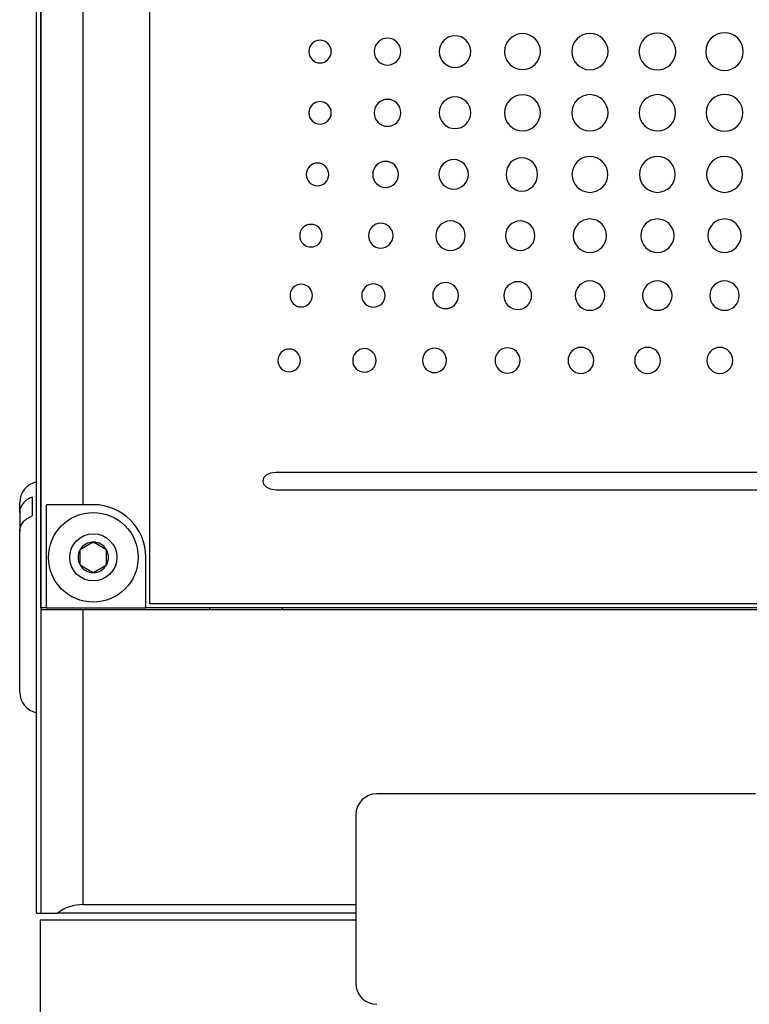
# Model space of a CAD drawing. Header units: inches. Extents: x 5.2 to 30.7, y 2.4 to 19.4.
# Tile 15 of 49: x 11 to 12.8, y 7.9 to 10.2. Entities that reach past the tile are written whole.
import ezdxf

# ---------------------------------------------------------------- set-up
doc = ezdxf.new("R2010")
doc.units = ezdxf.units.IN
doc.header["$MEASUREMENT"] = 0

msp = doc.modelspace()

# ---------------------------------------------------------------- linework, layer by layer
at = {"color": 7, "linetype": 'Continuous', "lineweight": 25}
for p, q in [((11.0556, 8.1011), (11.0556, 12.0011)), ((11.0656, 11.7361), (11.0656, 8.8211)), ((11.0656, 8.8261), (11.0656, 11.7311)), ((11.3246, 11.7211), (11.3246, 8.8361)), ((11.1656, 11.4861), (11.1656, 9.0711)), ((15.1182, 9.1477), (11.6255, 9.1477)), ((11.6255, 9.1068), (15.1182, 9.1068)), ((11.0156, 9.0518), (11.0156, 9.0761)), ((11.0456, 9.0891), (11.0456, 9.0445)), ((11.0156, 9.0518), (11.0156, 9.0072)), ((11.1656, 9.0711), (11.079, 9.0711)), ((11.079, 8.8261), (11.079, 9.0711)), ((11.1906, 9.0711), (11.1656, 9.0711)), ((11.0156, 8.6261), (11.0156, 9.0072)), ((11.3156, 8.8261), (11.3156, 8.9461)), ((11.079, 8.8261), (11.0656, 8.8261)), ((11.0656, 8.8211), (11.0656, 8.1011)), ((11.1656, 8.8211), (11.0656, 8.8211)), ((11.079, 8.8261), (11.3156, 8.8261)), ((11.1656, 8.8211), (11.1656, 8.1211)), ((15.5256, 8.8211), (11.1656, 8.8211)), ((15.3756, 8.8261), (11.3156, 8.8261)), ((11.3246, 8.8361), (15.3646, 8.8361)), ((11.4674, 8.8211), (11.4674, 8.8261)), ((12.7646, 8.3844), (11.8646, 8.3844)), ((11.8146, 8.3344), (11.8146, 7.9344)), ((11.1656, 8.1211), (11.8146, 8.1211)), ((11.0556, 8.1011), (11.0656, 8.1011)), ((11.0656, 8.1011), (11.1056, 8.1011)), ((11.8146, 8.1011), (11.1056, 8.1011)), ((11.0646, 8.0844), (11.0646, 6.3564)), ((11.8146, 8.0844), (11.0646, 8.0844))]:
    msp.add_line(p, q, dxfattribs=at)
at = {"color": 1, "linetype": 'Continuous', "lineweight": 25}
msp.add_line((11.6406, 8.8211), (11.6406, 8.8261), dxfattribs=at)
at = {"color": 7, "linetype": 'Continuous', "lineweight": 25}
for radius in [0.1065, 0.056]:
    msp.add_circle((11.1906, 8.9461), radius, dxfattribs=at)
for centre, radius, start, end in [((11.0656, 9.0761), 0.05, 101.537, 180), ((11.1906, 8.9461), 0.125, 0, 90), ((11.1906, 8.9461), 0.0361, 90, 150), ((11.1906, 8.9461), 0.0361, 30, 90), ((11.1906, 8.9461), 0.0361, 150, 210), ((11.1906, 8.9461), 0.0361, 330, 30), ((11.1906, 8.9461), 0.0361, 210, 270), ((11.1906, 8.9461), 0.0361, 270, 330), ((11.0656, 8.6261), 0.05, 180, 258.463), ((11.8646, 8.3344), 0.05, 90, 180), ((11.1656, 8.0211), 0.1, 90, 126.8699), ((11.8646, 7.9344), 0.05, 180, 270)]:
    msp.add_arc(centre, radius, start, end, dxfattribs=at)
for points, knots in [([(11.7563, 10.1475), (11.7563, 10.1624), (11.7444, 10.1744), (11.7296, 10.1744), (11.7149, 10.1744), (11.7029, 10.1624), (11.7029, 10.1475)], [0, 0, 0, 0, 1, 1, 1, 2, 2, 2, 2]), ([(11.9218, 10.1475), (11.9218, 10.1652), (11.9076, 10.1795), (11.8901, 10.1795), (11.8725, 10.1795), (11.8583, 10.1652), (11.8583, 10.1475)], [2, 2, 2, 2, 3, 3, 3, 4, 4, 4, 4]), ([(12.0881, 10.1475), (12.0881, 10.1683), (12.0712, 10.1851), (12.0505, 10.1851), (12.0298, 10.1851), (12.0129, 10.1683), (12.0129, 10.1475)], [2, 2, 2, 2, 3, 3, 3, 4, 4, 4, 4]), ([(12.2536, 10.1475), (12.2536, 10.1711), (12.2345, 10.1902), (12.2109, 10.1902), (12.1874, 10.1902), (12.1683, 10.1711), (12.1683, 10.1475)], [2, 2, 2, 2, 3, 3, 3, 4, 4, 4, 4]), ([(12.4145, 10.1475), (12.4145, 10.1714), (12.3952, 10.1907), (12.3714, 10.1907), (12.3475, 10.1907), (12.3282, 10.1714), (12.3282, 10.1475)], [0, 0, 0, 0, 1, 1, 1, 2, 2, 2, 2]), ([(12.5753, 10.1475), (12.5753, 10.1716), (12.5558, 10.1912), (12.5317, 10.1912), (12.5075, 10.1912), (12.488, 10.1716), (12.488, 10.1475)], [0, 0, 0, 0, 1, 1, 1, 2, 2, 2, 2]), ([(12.736, 10.1475), (12.736, 10.1722), (12.716, 10.1922), (12.6914, 10.1922), (12.6667, 10.1922), (12.6467, 10.1722), (12.6467, 10.1475)], [0, 0, 0, 0, 1, 1, 1, 2, 2, 2, 2]), ([(11.7029, 10.1475), (11.7029, 10.1327), (11.7149, 10.1206), (11.7296, 10.1206), (11.7444, 10.1206), (11.7563, 10.1327), (11.7563, 10.1475)], [2, 2, 2, 2, 3, 3, 3, 4, 4, 4, 4]), ([(11.8583, 10.1475), (11.8583, 10.1298), (11.8725, 10.1155), (11.8901, 10.1155), (11.9076, 10.1155), (11.9218, 10.1298), (11.9218, 10.1475)], [0, 0, 0, 0, 1, 1, 1, 2, 2, 2, 2]), ([(12.0129, 10.1475), (12.0129, 10.1268), (12.0298, 10.11), (12.0505, 10.11), (12.0712, 10.11), (12.0881, 10.1268), (12.0881, 10.1475)], [0, 0, 0, 0, 1, 1, 1, 2, 2, 2, 2]), ([(12.1683, 10.1475), (12.1683, 10.124), (12.1874, 10.1049), (12.2109, 10.1049), (12.2345, 10.1049), (12.2536, 10.124), (12.2536, 10.1475)], [0, 0, 0, 0, 1, 1, 1, 2, 2, 2, 2]), ([(12.3282, 10.1475), (12.3282, 10.1237), (12.3475, 10.1044), (12.3714, 10.1044), (12.3952, 10.1044), (12.4145, 10.1237), (12.4145, 10.1475)], [2, 2, 2, 2, 3, 3, 3, 4, 4, 4, 4]), ([(12.488, 10.1475), (12.488, 10.1234), (12.5075, 10.1039), (12.5317, 10.1039), (12.5558, 10.1039), (12.5753, 10.1234), (12.5753, 10.1475)], [2, 2, 2, 2, 3, 3, 3, 4, 4, 4, 4]), ([(12.6467, 10.1475), (12.6467, 10.1228), (12.6667, 10.1028), (12.6914, 10.1028), (12.716, 10.1028), (12.736, 10.1228), (12.736, 10.1475)], [2, 2, 2, 2, 3, 3, 3, 4, 4, 4, 4]), ([(11.9218, 10.002), (11.9218, 10.0197), (11.9076, 10.034), (11.8901, 10.034), (11.8725, 10.034), (11.8583, 10.0197), (11.8583, 10.002)], [2, 2, 2, 2, 3, 3, 3, 4, 4, 4, 4]), ([(12.0881, 10.002), (12.0881, 10.0228), (12.0712, 10.0396), (12.0505, 10.0396), (12.0298, 10.0396), (12.0129, 10.0228), (12.0129, 10.002)], [2, 2, 2, 2, 3, 3, 3, 4, 4, 4, 4]), ([(12.2536, 10.002), (12.2536, 10.0256), (12.2345, 10.0447), (12.2109, 10.0447), (12.1874, 10.0447), (12.1683, 10.0256), (12.1683, 10.002)], [2, 2, 2, 2, 3, 3, 3, 4, 4, 4, 4]), ([(12.4145, 10.002), (12.4145, 10.0259), (12.3952, 10.0452), (12.3714, 10.0452), (12.3475, 10.0452), (12.3282, 10.0259), (12.3282, 10.002)], [0, 0, 0, 0, 1, 1, 1, 2, 2, 2, 2]), ([(12.5748, 10.002), (12.5748, 10.0259), (12.5555, 10.0452), (12.5317, 10.0452), (12.5078, 10.0452), (12.4885, 10.0259), (12.4885, 10.002)], [0, 0, 0, 0, 1, 1, 1, 2, 2, 2, 2]), ([(12.735, 10.002), (12.735, 10.0261), (12.7155, 10.0457), (12.6914, 10.0457), (12.6672, 10.0457), (12.6477, 10.0261), (12.6477, 10.002)], [0, 0, 0, 0, 1, 1, 1, 2, 2, 2, 2]), ([(11.7563, 10.002), (11.7563, 10.0169), (11.7444, 10.0289), (11.7296, 10.0289), (11.7149, 10.0289), (11.7029, 10.0169), (11.7029, 10.002)], [0, 0, 0, 0, 1, 1, 1, 2, 2, 2, 2]), ([(11.7029, 10.002), (11.7029, 9.9872), (11.7149, 9.9751), (11.7296, 9.9751), (11.7444, 9.9751), (11.7563, 9.9872), (11.7563, 10.002)], [2, 2, 2, 2, 3, 3, 3, 4, 4, 4, 4]), ([(11.8583, 10.002), (11.8583, 9.9843), (11.8725, 9.97), (11.8901, 9.97), (11.9076, 9.97), (11.9218, 9.9843), (11.9218, 10.002)], [0, 0, 0, 0, 1, 1, 1, 2, 2, 2, 2]), ([(12.0129, 10.002), (12.0129, 9.9813), (12.0298, 9.9645), (12.0505, 9.9645), (12.0712, 9.9645), (12.0881, 9.9813), (12.0881, 10.002)], [0, 0, 0, 0, 1, 1, 1, 2, 2, 2, 2]), ([(12.1683, 10.002), (12.1683, 9.9785), (12.1874, 9.9594), (12.2109, 9.9594), (12.2345, 9.9594), (12.2536, 9.9785), (12.2536, 10.002)], [0, 0, 0, 0, 1, 1, 1, 2, 2, 2, 2]), ([(12.3282, 10.002), (12.3282, 9.9782), (12.3475, 9.9589), (12.3714, 9.9589), (12.3952, 9.9589), (12.4145, 9.9782), (12.4145, 10.002)], [2, 2, 2, 2, 3, 3, 3, 4, 4, 4, 4]), ([(12.4885, 10.002), (12.4885, 9.9782), (12.5078, 9.9589), (12.5317, 9.9589), (12.5555, 9.9589), (12.5748, 9.9782), (12.5748, 10.002)], [2, 2, 2, 2, 3, 3, 3, 4, 4, 4, 4]), ([(12.6477, 10.002), (12.6477, 9.9779), (12.6672, 9.9584), (12.6914, 9.9584), (12.7155, 9.9584), (12.735, 9.9779), (12.735, 10.002)], [2, 2, 2, 2, 3, 3, 3, 4, 4, 4, 4]), ([(12.247, 9.8557), (12.247, 9.8776), (12.2302, 9.8953), (12.2094, 9.8953), (12.1887, 9.8953), (12.1719, 9.8776), (12.1719, 9.8557)], [2, 2, 2, 2, 3, 3, 3, 4, 4, 4, 4]), ([(12.414, 9.8557), (12.414, 9.8793), (12.3949, 9.8984), (12.3714, 9.8984), (12.3478, 9.8984), (12.3287, 9.8793), (12.3287, 9.8557)], [0, 0, 0, 0, 1, 1, 1, 2, 2, 2, 2]), ([(12.5743, 9.8557), (12.5743, 9.8793), (12.5552, 9.8984), (12.5317, 9.8984), (12.5081, 9.8984), (12.489, 9.8793), (12.489, 9.8557)], [0, 0, 0, 0, 1, 1, 1, 2, 2, 2, 2]), ([(12.734, 9.8557), (12.734, 9.8793), (12.7149, 9.8984), (12.6914, 9.8984), (12.6678, 9.8984), (12.6487, 9.8793), (12.6487, 9.8557)], [0, 0, 0, 0, 1, 1, 1, 2, 2, 2, 2]), ([(11.7503, 9.8557), (11.7503, 9.8706), (11.7383, 9.8826), (11.7236, 9.8826), (11.7088, 9.8826), (11.6969, 9.8706), (11.6969, 9.8557)], [0, 0, 0, 0, 1, 1, 1, 2, 2, 2, 2]), ([(11.9162, 9.8557), (11.9162, 9.8728), (11.9025, 9.8867), (11.8855, 9.8867), (11.8686, 9.8867), (11.8548, 9.8728), (11.8548, 9.8557)], [2, 2, 2, 2, 3, 3, 3, 4, 4, 4, 4]), ([(12.0825, 9.8557), (12.0825, 9.8751), (12.0668, 9.8908), (12.0475, 9.8908), (12.0281, 9.8908), (12.0125, 9.8751), (12.0125, 9.8557)], [2, 2, 2, 2, 3, 3, 3, 4, 4, 4, 4]), ([(11.6969, 9.8557), (11.6969, 9.8409), (11.7088, 9.8288), (11.7236, 9.8288), (11.7383, 9.8288), (11.7503, 9.8409), (11.7503, 9.8557)], [2, 2, 2, 2, 3, 3, 3, 4, 4, 4, 4]), ([(11.8548, 9.8557), (11.8548, 9.8386), (11.8686, 9.8248), (11.8855, 9.8248), (11.9025, 9.8248), (11.9162, 9.8386), (11.9162, 9.8557)], [0, 0, 0, 0, 1, 1, 1, 2, 2, 2, 2]), ([(12.0125, 9.8557), (12.0125, 9.8364), (12.0281, 9.8207), (12.0475, 9.8207), (12.0668, 9.8207), (12.0825, 9.8364), (12.0825, 9.8557)], [0, 0, 0, 0, 1, 1, 1, 2, 2, 2, 2]), ([(12.1719, 9.8557), (12.1719, 9.8339), (12.1887, 9.8161), (12.2094, 9.8161), (12.2302, 9.8161), (12.247, 9.8339), (12.247, 9.8557)], [0, 0, 0, 0, 1, 1, 1, 2, 2, 2, 2]), ([(12.3287, 9.8557), (12.3287, 9.8322), (12.3478, 9.8131), (12.3714, 9.8131), (12.3949, 9.8131), (12.414, 9.8322), (12.414, 9.8557)], [2, 2, 2, 2, 3, 3, 3, 4, 4, 4, 4]), ([(12.489, 9.8557), (12.489, 9.8322), (12.5081, 9.8131), (12.5317, 9.8131), (12.5552, 9.8131), (12.5743, 9.8322), (12.5743, 9.8557)], [2, 2, 2, 2, 3, 3, 3, 4, 4, 4, 4]), ([(12.6487, 9.8557), (12.6487, 9.8322), (12.6678, 9.8131), (12.6914, 9.8131), (12.7149, 9.8131), (12.734, 9.8322), (12.734, 9.8557)], [2, 2, 2, 2, 3, 3, 3, 4, 4, 4, 4]), ([(11.7348, 9.7102), (11.7348, 9.7251), (11.7228, 9.7371), (11.7081, 9.7371), (11.6934, 9.7371), (11.6814, 9.7251), (11.6814, 9.7102)], [0, 0, 0, 0, 1, 1, 1, 2, 2, 2, 2]), ([(11.9032, 9.7102), (11.9032, 9.7265), (11.89, 9.7397), (11.8739, 9.7397), (11.8578, 9.7397), (11.8447, 9.7265), (11.8447, 9.7102)], [2, 2, 2, 2, 3, 3, 3, 4, 4, 4, 4]), ([(12.0748, 9.7102), (12.0748, 9.7296), (12.0591, 9.7453), (12.0204, 9.7453), (12.0047, 9.7296), (12.0047, 9.7102)], [2, 2, 2, 2, 3, 3, 4, 4, 4, 4]), ([(12.2406, 9.7102), (12.2406, 9.7295), (12.2249, 9.7452), (12.2055, 9.7452), (12.1862, 9.7452), (12.1705, 9.7295), (12.1705, 9.7102)], [2, 2, 2, 2, 3, 3, 3, 4, 4, 4, 4]), ([(12.411, 9.7102), (12.411, 9.7321), (12.3932, 9.7498), (12.3714, 9.7498), (12.3495, 9.7498), (12.3318, 9.7321), (12.3318, 9.7102)], [2, 2, 2, 2, 3, 3, 3, 4, 4, 4, 4]), ([(12.5713, 9.7102), (12.5713, 9.7321), (12.5535, 9.7498), (12.5317, 9.7498), (12.5098, 9.7498), (12.4921, 9.7321), (12.4921, 9.7102)], [2, 2, 2, 2, 3, 3, 3, 4, 4, 4, 4]), ([(12.7309, 9.7102), (12.7309, 9.7321), (12.7132, 9.7498), (12.6914, 9.7498), (12.6695, 9.7498), (12.6518, 9.7321), (12.6518, 9.7102)], [2, 2, 2, 2, 3, 3, 3, 4, 4, 4, 4]), ([(11.6814, 9.7102), (11.6814, 9.6953), (11.6934, 9.6833), (11.7081, 9.6833), (11.7228, 9.6833), (11.7348, 9.6953), (11.7348, 9.7102)], [2, 2, 2, 2, 3, 3, 3, 4, 4, 4, 4]), ([(11.8447, 9.7102), (11.8447, 9.6939), (11.8578, 9.6808), (11.8739, 9.6808), (11.89, 9.6808), (11.9032, 9.6939), (11.9032, 9.7102)], [0, 0, 0, 0, 1, 1, 1, 2, 2, 2, 2]), ([(12.0047, 9.7102), (12.0047, 9.6908), (12.0204, 9.6752), (12.0591, 9.6752), (12.0748, 9.6908), (12.0748, 9.7102)], [0, 0, 0, 0, 1, 1, 2, 2, 2, 2]), ([(12.1705, 9.7102), (12.1705, 9.6909), (12.1862, 9.6752), (12.2055, 9.6752), (12.2249, 9.6752), (12.2406, 9.6909), (12.2406, 9.7102)], [0, 0, 0, 0, 1, 1, 1, 2, 2, 2, 2]), ([(12.3318, 9.7102), (12.3318, 9.6883), (12.3495, 9.6706), (12.3714, 9.6706), (12.3932, 9.6706), (12.411, 9.6883), (12.411, 9.7102)], [0, 0, 0, 0, 1, 1, 1, 2, 2, 2, 2]), ([(12.4921, 9.7102), (12.4921, 9.6883), (12.5098, 9.6706), (12.5317, 9.6706), (12.5535, 9.6706), (12.5713, 9.6883), (12.5713, 9.7102)], [0, 0, 0, 0, 1, 1, 1, 2, 2, 2, 2]), ([(12.6518, 9.7102), (12.6518, 9.6883), (12.6695, 9.6706), (12.6914, 9.6706), (12.7132, 9.6706), (12.7309, 9.6883), (12.7309, 9.7102)], [0, 0, 0, 0, 1, 1, 1, 2, 2, 2, 2]), ([(11.7117, 9.5679), (11.7117, 9.5828), (11.6997, 9.5948), (11.685, 9.5948), (11.6703, 9.5948), (11.6583, 9.5828), (11.6583, 9.5679)], [0, 0, 0, 0, 1, 1, 1, 2, 2, 2, 2]), ([(11.8845, 9.5679), (11.8845, 9.5832), (11.872, 9.5956), (11.8566, 9.5956), (11.8412, 9.5956), (11.8287, 9.5832), (11.8287, 9.5679)], [2, 2, 2, 2, 3, 3, 3, 4, 4, 4, 4]), ([(12.0589, 9.5679), (12.0589, 9.585), (12.0451, 9.5989), (12.0112, 9.5989), (11.9975, 9.585), (11.9975, 9.5679)], [2, 2, 2, 2, 3, 3, 4, 4, 4, 4]), ([(12.2328, 9.5679), (12.2328, 9.5861), (12.218, 9.6009), (12.1998, 9.6009), (12.1816, 9.6009), (12.1668, 9.5861), (12.1668, 9.5679)], [2, 2, 2, 2, 3, 3, 3, 4, 4, 4, 4]), ([(12.4064, 9.5679), (12.4064, 9.5872), (12.3907, 9.6029), (12.3713, 9.6029), (12.352, 9.6029), (12.3363, 9.5872), (12.3363, 9.5679)], [2, 2, 2, 2, 3, 3, 3, 4, 4, 4, 4]), ([(12.5667, 9.5679), (12.5667, 9.5872), (12.551, 9.6029), (12.5316, 9.6029), (12.5123, 9.6029), (12.4966, 9.5872), (12.4966, 9.5679)], [2, 2, 2, 2, 3, 3, 3, 4, 4, 4, 4]), ([(12.7264, 9.5679), (12.7264, 9.5872), (12.7107, 9.6029), (12.6913, 9.6029), (12.672, 9.6029), (12.6563, 9.5872), (12.6563, 9.5679)], [2, 2, 2, 2, 3, 3, 3, 4, 4, 4, 4]), ([(11.6583, 9.5679), (11.6583, 9.553), (11.6703, 9.541), (11.685, 9.541), (11.6997, 9.541), (11.7117, 9.553), (11.7117, 9.5679)], [2, 2, 2, 2, 3, 3, 3, 4, 4, 4, 4]), ([(11.8287, 9.5679), (11.8287, 9.5526), (11.8412, 9.5402), (11.8566, 9.5402), (11.872, 9.5402), (11.8845, 9.5526), (11.8845, 9.5679)], [0, 0, 0, 0, 1, 1, 1, 2, 2, 2, 2]), ([(11.9975, 9.5679), (11.9975, 9.5508), (12.0112, 9.5369), (12.0451, 9.5369), (12.0589, 9.5508), (12.0589, 9.5679)], [0, 0, 0, 0, 1, 1, 2, 2, 2, 2]), ([(12.1668, 9.5679), (12.1668, 9.5497), (12.1816, 9.5349), (12.1998, 9.5349), (12.218, 9.5349), (12.2328, 9.5497), (12.2328, 9.5679)], [0, 0, 0, 0, 1, 1, 1, 2, 2, 2, 2]), ([(12.3363, 9.5679), (12.3363, 9.5485), (12.352, 9.5329), (12.3713, 9.5329), (12.3907, 9.5329), (12.4064, 9.5485), (12.4064, 9.5679)], [0, 0, 0, 0, 1, 1, 1, 2, 2, 2, 2]), ([(12.4966, 9.5679), (12.4966, 9.5485), (12.5123, 9.5329), (12.5316, 9.5329), (12.551, 9.5329), (12.5667, 9.5485), (12.5667, 9.5679)], [0, 0, 0, 0, 1, 1, 1, 2, 2, 2, 2]), ([(12.6563, 9.5679), (12.6563, 9.5485), (12.672, 9.5329), (12.6913, 9.5329), (12.7107, 9.5329), (12.7264, 9.5485), (12.7264, 9.5679)], [0, 0, 0, 0, 1, 1, 1, 2, 2, 2, 2]), ([(11.683, 9.4138), (11.683, 9.4287), (11.6711, 9.4408), (11.6563, 9.4408), (11.6416, 9.4408), (11.6296, 9.4287), (11.6296, 9.4138)], [0, 0, 0, 0, 1, 1, 1, 2, 2, 2, 2]), ([(11.8628, 9.4138), (11.8628, 9.4293), (11.8504, 9.4418), (11.8351, 9.4418), (11.8198, 9.4418), (11.8074, 9.4293), (11.8074, 9.4138)], [2, 2, 2, 2, 3, 3, 3, 4, 4, 4, 4]), ([(12.0305, 9.4138), (12.0305, 9.4298), (12.0177, 9.4428), (12.0018, 9.4428), (11.986, 9.4428), (11.9731, 9.4298), (11.9731, 9.4138)], [2, 2, 2, 2, 3, 3, 3, 4, 4, 4, 4]), ([(12.2051, 9.4138), (12.2051, 9.4304), (12.1919, 9.4438), (12.1754, 9.4438), (12.159, 9.4438), (12.1457, 9.4304), (12.1457, 9.4138)], [2, 2, 2, 2, 3, 3, 3, 4, 4, 4, 4]), ([(12.3806, 9.4138), (12.3806, 9.4309), (12.3668, 9.4448), (12.3499, 9.4448), (12.3329, 9.4448), (12.3192, 9.4309), (12.3192, 9.4138)], [0, 0, 0, 0, 1, 1, 1, 2, 2, 2, 2]), ([(12.5392, 9.4138), (12.5392, 9.4309), (12.5254, 9.4448), (12.5084, 9.4448), (12.4915, 9.4448), (12.4777, 9.4309), (12.4777, 9.4138)], [0, 0, 0, 0, 1, 1, 1, 2, 2, 2, 2]), ([(12.7109, 9.4138), (12.7109, 9.4309), (12.6971, 9.4448), (12.6802, 9.4448), (12.6632, 9.4448), (12.6495, 9.4309), (12.6495, 9.4138)], [0, 0, 0, 0, 1, 1, 1, 2, 2, 2, 2]), ([(11.6296, 9.4138), (11.6296, 9.399), (11.6416, 9.3869), (11.6563, 9.3869), (11.6711, 9.3869), (11.683, 9.399), (11.683, 9.4138)], [2, 2, 2, 2, 3, 3, 3, 4, 4, 4, 4]), ([(11.8074, 9.4138), (11.8074, 9.3984), (11.8198, 9.3859), (11.8351, 9.3859), (11.8504, 9.3859), (11.8628, 9.3984), (11.8628, 9.4138)], [0, 0, 0, 0, 1, 1, 1, 2, 2, 2, 2]), ([(11.9731, 9.4138), (11.9731, 9.3979), (11.986, 9.3849), (12.0018, 9.3849), (12.0177, 9.3849), (12.0305, 9.3979), (12.0305, 9.4138)], [0, 0, 0, 0, 1, 1, 1, 2, 2, 2, 2]), ([(12.1457, 9.4138), (12.1457, 9.3973), (12.159, 9.3839), (12.1754, 9.3839), (12.1919, 9.3839), (12.2051, 9.3973), (12.2051, 9.4138)], [0, 0, 0, 0, 1, 1, 1, 2, 2, 2, 2]), ([(12.3192, 9.4138), (12.3192, 9.3967), (12.3329, 9.3829), (12.3499, 9.3829), (12.3668, 9.3829), (12.3806, 9.3967), (12.3806, 9.4138)], [2, 2, 2, 2, 3, 3, 3, 4, 4, 4, 4]), ([(12.4777, 9.4138), (12.4777, 9.3967), (12.4915, 9.3829), (12.5084, 9.3829), (12.5254, 9.3829), (12.5392, 9.3967), (12.5392, 9.4138)], [2, 2, 2, 2, 3, 3, 3, 4, 4, 4, 4]), ([(12.6495, 9.4138), (12.6495, 9.3967), (12.6632, 9.3829), (12.6802, 9.3829), (12.6971, 9.3829), (12.7109, 9.3967), (12.7109, 9.4138)], [2, 2, 2, 2, 3, 3, 3, 4, 4, 4, 4]), ([(11.0456, 9.0891), (11.0411, 9.0875), (11.037, 9.0854), (11.0295, 9.0803), (11.0263, 9.0773), (11.0184, 9.0674), (11.0156, 9.0596), (11.0156, 9.0518)], [0, 0, 0, 0, 0.25, 0.25, 0.5, 0.5, 1, 1, 1, 1]), ([(11.0156, 9.0072), (11.0156, 9.015), (11.0184, 9.0228), (11.029, 9.036), (11.0367, 9.0413), (11.0456, 9.0445)], [0, 0, 0, 0, 0.5, 0.5, 1, 1, 1, 1]), ([(11.1906, 8.9822), (11.1881, 8.9808), (11.1856, 8.9793), (11.1805, 8.9764), (11.1777, 8.9748), (11.1695, 8.9701), (11.1642, 8.967), (11.1593, 8.9642)], [0, 0, 0, 0, 0.25, 0.25, 0.5, 0.5, 1, 1, 1, 1]), ([(11.2218, 8.9642), (11.2194, 8.9656), (11.2169, 8.967), (11.2117, 8.97), (11.209, 8.9716), (11.2008, 8.9763), (11.1955, 8.9794), (11.1906, 8.9822)], [0, 0, 0, 0, 0.25, 0.25, 0.5, 0.5, 1, 1, 1, 1]), ([(11.1593, 8.9281), (11.1593, 8.9337), (11.1593, 8.9398), (11.1593, 8.9525), (11.1593, 8.9586), (11.1593, 8.9642)], [0, 0, 0, 0, 0.5, 0.5, 1, 1, 1, 1]), ([(11.2218, 8.9281), (11.2218, 8.9337), (11.2218, 8.9398), (11.2218, 8.9525), (11.2218, 8.9586), (11.2218, 8.9642)], [0, 0, 0, 0, 0.5, 0.5, 1, 1, 1, 1]), ([(11.1593, 8.9281), (11.1618, 8.9267), (11.1643, 8.9252), (11.1694, 8.9222), (11.1722, 8.9207), (11.1803, 8.9159), (11.1857, 8.9129), (11.1906, 8.91)], [0, 0, 0, 0, 0.25, 0.25, 0.5, 0.5, 1, 1, 1, 1]), ([(11.1906, 8.91), (11.193, 8.9114), (11.1955, 8.9129), (11.2007, 8.9159), (11.2034, 8.9174), (11.2116, 8.9222), (11.2169, 8.9252), (11.2218, 8.9281)], [0, 0, 0, 0, 0.25, 0.25, 0.5, 0.5, 1, 1, 1, 1])]:
    msp.add_open_spline(points, degree=3, knots=knots, dxfattribs=at)
msp.add_open_spline([(11.6255, 9.1477), (11.5826, 9.1477), (11.5826, 9.1068), (11.6255, 9.1068)], degree=3, dxfattribs=at)

doc.saveas('drawing.dxf')
